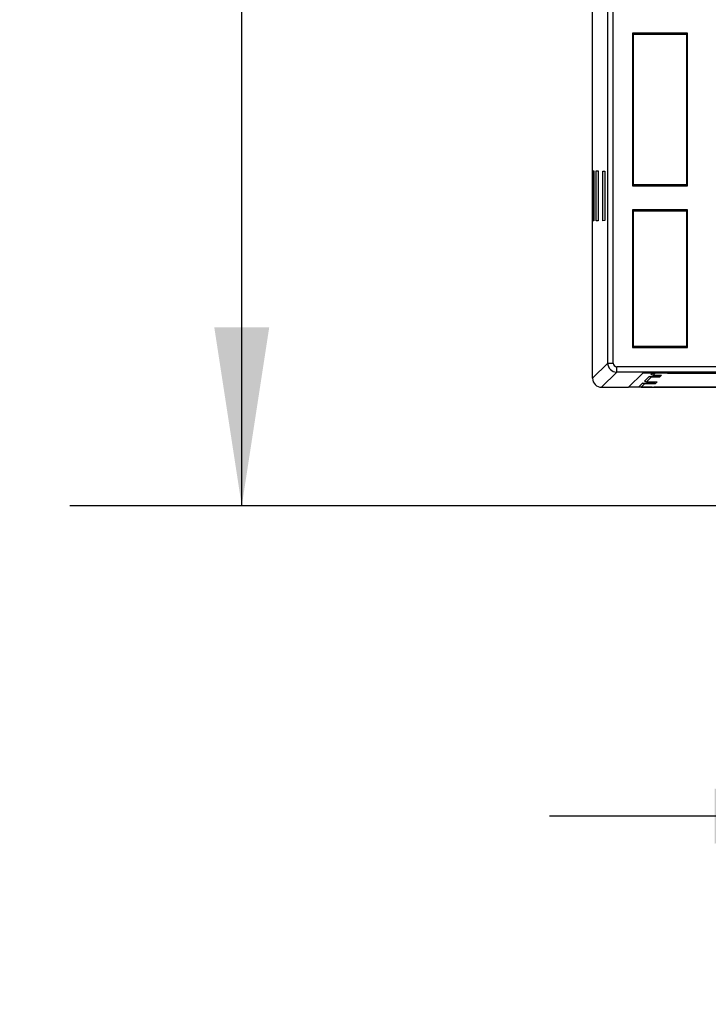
# Model space of a CAD drawing. Header units: millimetres. Extents: x 0 to 838, y 0 to 648.
# Tile 23 of 45: x 487 to 525, y 76 to 131. Entities that reach past the tile are written whole.
import ezdxf

# ---------------------------------------------------------------- set-up
doc = ezdxf.new("R2010")
doc.units = ezdxf.units.MM
doc.header["$LTSCALE"] = 3
doc.layers.add('DIMENSIONS', color=140, linetype='Continuous', lineweight=25)
doc.styles.add('SLDTEXTSTYLE0', font='TXT', dxfattribs={"width": 0.7})
doc.dimstyles.new('SLDDIMSTYLE0', dxfattribs={"dimtxt": 6.474023, "dimasz": 9.906, "dimexe": 0, "dimexo": 0.0625, "dimgap": 1.618506, "dimtad": 0, "dimtih": 1, "dimtoh": 1, "dimrnd": 1e-09, "dimzin": 12, "dimdsep": 46, "dimtxsty": 'SLDTEXTSTYLE0', "dimsah": 1, "dimcen": 0.09, "dimadec": 0, "dimazin": 3, "dimtfac": 1, "dimtofl": 0, "dimtmove": 0, "dimatfit": 3, "dimfxl": 0, "dimfrac": 2, "dimtolj": 1, "dimtzin": 12, "dimarcsym": 0})
doc.dimstyles.new('SLDDIMSTYLE1', dxfattribs={"dimtxt": 6.474023, "dimasz": 9.906, "dimexe": 0, "dimexo": 0.0625, "dimgap": 1.618506, "dimtad": 0, "dimtih": 1, "dimtoh": 1, "dimrnd": 1e-09, "dimzin": 12, "dimdsep": 46, "dimtxsty": 'SLDTEXTSTYLE0', "dimsah": 1, "dimcen": 0.09, "dimadec": 0, "dimazin": 3, "dimtfac": 1, "dimtmove": 0, "dimatfit": 0, "dimfxl": 0, "dimfrac": 2, "dimtolj": 1, "dimtzin": 12, "dimarcsym": 0})

# ---------------------------------------------------------------- blocks, each defined once
blk = doc.blocks.new('_D_11')
at = {"layer": 'DIMENSIONS'}
for p, q in [((535.2, 94.963), (535.2, 76.828)), ((571.8, 94.963), (571.8, 76.828)), ((535.2, 86.353), (516.15, 86.353)), ((543.881, 86.353), (541.707, 86.353)), ((541.707, 86.353), (541.707, 76.064)), ((563.119, 86.353), (565.293, 86.353)), ((565.293, 86.353), (565.293, 76.064)), ((571.8, 86.353), (590.85, 86.353)), ((541.707, 76.064), (543.881, 76.064)), ((565.293, 76.064), (563.119, 76.064))]:
    blk.add_line(p, q, dxfattribs=at)
for points in [[(535.2, 86.353), (525.294, 87.877), (525.294, 84.829)], [(571.8, 86.353), (581.706, 84.829), (581.706, 87.877)]]:
    blk.add_solid(points, dxfattribs=at)
at = {"layer": 'DIMENSIONS', "char_height": 6.35, "attachment_point": 1, "style": 'SLDTEXTSTYLE0'}
for s, insert in [('36.6', (543.881, 95.988)), ('1.44', (543.881, 84.249))]:
    blk.add_mtext(s, dxfattribs=dict(at, insert=insert))
blk = doc.blocks.new('_D_14')
at = {"layer": 'DIMENSIONS'}
for p, q in [((526.576, 315.759), (489.557, 315.759)), ((499.082, 315.759), (499.082, 221.4)), ((489.463, 209.661), (487.289, 209.661)), ((487.289, 209.661), (487.289, 199.372)), ((508.701, 209.661), (510.875, 209.661)), ((510.875, 209.661), (510.875, 199.372)), ((487.289, 199.372), (489.463, 199.372)), ((510.875, 199.372), (508.701, 199.372)), ((499.082, 103.563), (499.082, 197.922)), ((526.6, 103.563), (489.557, 103.563))]:
    blk.add_line(p, q, dxfattribs=at)
for points in [[(499.082, 315.759), (497.558, 305.853), (500.606, 305.853)], [(499.082, 103.563), (500.606, 113.469), (497.558, 113.469)]]:
    blk.add_solid(points, dxfattribs=at)
at = {"layer": 'DIMENSIONS', "char_height": 6.35, "attachment_point": 1, "style": 'SLDTEXTSTYLE0'}
for s, insert in [('212.2', (486.77, 219.296)), ('8.35', (489.463, 207.557))]:
    blk.add_mtext(s, dxfattribs=dict(at, insert=insert))

msp = doc.modelspace()

# ---------------------------------------------------------------- linework, layer by layer
for p, q in [((518.531, 110.641), (518.531, 308.58)), ((519.375, 111.485), (519.375, 242.241)), ((519.675, 111.485), (519.675, 241.933)), ((523.787, 129.782), (520.746, 129.782)), ((520.746, 129.782), (520.746, 121.315)), ((520.801, 129.727), (520.746, 129.782)), ((520.801, 129.727), (523.732, 129.727)), ((520.801, 121.37), (520.801, 129.727)), ((523.787, 129.782), (523.732, 129.727)), ((523.732, 129.727), (523.732, 121.37)), ((523.787, 121.315), (523.787, 129.782)), ((518.572, 119.373), (518.572, 122.147)), ((518.572, 122.147), (518.607, 122.147)), ((518.607, 122.147), (518.607, 119.374)), ((518.726, 119.376), (518.726, 122.145)), ((518.726, 122.145), (518.836, 122.143)), ((518.836, 122.143), (518.836, 119.378)), ((519.097, 119.382), (519.097, 122.138)), ((519.097, 122.138), (519.207, 122.136)), ((519.207, 122.136), (519.207, 119.384)), ((520.801, 121.37), (520.746, 121.315)), ((520.746, 121.315), (523.787, 121.315)), ((523.732, 121.37), (520.801, 121.37)), ((523.732, 121.37), (523.787, 121.315)), ((523.787, 119.99), (520.746, 119.99)), ((520.746, 119.99), (520.746, 112.356)), ((520.746, 119.99), (520.801, 119.935)), ((520.801, 119.935), (523.732, 119.935)), ((520.801, 112.411), (520.801, 119.935)), ((523.732, 119.935), (523.787, 119.99)), ((523.732, 119.935), (523.732, 112.411)), ((523.787, 112.356), (523.787, 119.99)), ((518.607, 119.374), (518.572, 119.373)), ((518.836, 119.378), (518.726, 119.376)), ((519.207, 119.384), (519.097, 119.382)), ((520.801, 112.411), (520.746, 112.356)), ((520.746, 112.356), (523.787, 112.356)), ((523.732, 112.411), (520.801, 112.411)), ((523.732, 112.411), (523.787, 112.356)), ((518.531, 110.641), (519.375, 111.485)), ((519.375, 111.485), (519.675, 111.485)), ((519.031, 110.141), (519.875, 110.985)), ((527.996, 111.285), (519.875, 111.285)), ((519.875, 110.985), (519.875, 111.285)), ((527.991, 110.985), (519.875, 110.985)), ((521.321, 110.926), (520.522, 110.141)), ((531.138, 110.926), (521.321, 110.926)), ((521.768, 110.844), (521.85, 110.926)), ((521.89, 110.818), (521.983, 110.914)), ((522.683, 110.926), (522.683, 110.92)), ((522.683, 110.92), (584.317, 110.92)), ((521.114, 110.177), (521.297, 110.364)), ((521.235, 110.152), (521.418, 110.338)), ((521.297, 110.364), (521.975, 110.364)), ((521.404, 110.473), (521.662, 110.735)), ((522, 110.338), (521.418, 110.338)), ((521.525, 110.447), (521.782, 110.709)), ((521.525, 110.447), (522.107, 110.447)), ((521.662, 110.735), (522.225, 110.735)), ((522.25, 110.709), (521.782, 110.709)), ((521.89, 110.818), (522.357, 110.818)), ((522, 110.338), (521.975, 110.364)), ((522.107, 110.447), (522, 110.338)), ((522.25, 110.709), (522.225, 110.735)), ((522.357, 110.818), (522.25, 110.709)), ((519.031, 110.141), (520.522, 110.141)), ((521.844, 110.141), (520.522, 110.141)), ((520.548, 110.166), (521.144, 110.166)), ((521.935, 110.146), (533.948, 110.146)), ((521.935, 110.146), (521.935, 110.146)), ((585.065, 110.146), (521.935, 110.146))]:
    msp.add_line(p, q)
at = {"flags": 128}
for points in [[(521.418, 110.338), (521.357, 110.345), (521.297, 110.364)], [(521.404, 110.473), (521.464, 110.454), (521.525, 110.447)], [(521.782, 110.709), (521.721, 110.716), (521.662, 110.735)], [(521.768, 110.844), (521.828, 110.825), (521.89, 110.818)]]:
    msp.add_lwpolyline(points, dxfattribs=at)
for centre, radius, start, end in [((519.875, 111.485), 0.5, 180.0051, 269.9949), ((519.874, 111.484), 0.2, 179.8923, 270.1077), ((521.983, 111.214), 0.3, 253.314, 269.9956), ((522.51, 90.472), 20.449, 89.5154, 91.4762), ((519.031, 110.641), 0.5, 180.0054, 269.9946), ((521.235, 110.452), 0.3, 246.2494, 269.9955), ((521.758, 129.805), 19.66, 268.4757, 270.5159)]:
    msp.add_arc(centre, radius, start, end)

# ---------------------------------------------------------------- dimensions: what is measured, and where the dimension line sits
at = {"layer": 'DIMENSIONS'}
dim = msp.add_linear_dim(base=(499.082, 103.563), p1=(530.386, 315.759), p2=(530.41, 103.563), angle=90, dimstyle='SLDDIMSTYLE0', dxfattribs=at)
dim.commit()
dim.dimension.update_dxf_attribs({"geometry": '_D_14', "text_midpoint": (499.082, 209.661), "dimtype": 160})
dim = msp.add_linear_dim(base=(571.8, 86.353), p1=(535.2, 98.773), p2=(571.8, 98.773), dimstyle='SLDDIMSTYLE1', dxfattribs=at)
dim.commit()
dim.dimension.update_dxf_attribs({"geometry": '_D_11', "text_midpoint": (553.5, 86.353), "dimtype": 160})

doc.saveas('drawing.dxf')
